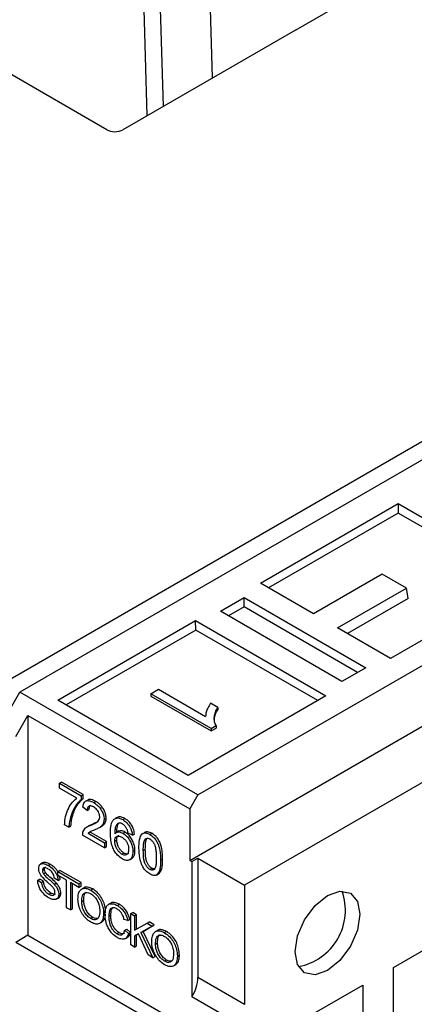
# Model space of a CAD drawing. Header units: millimetres. Extents: x 16 to 503, y 3 to 290.
# Tile 135 of 169: x 94.998 to 95.528, y 167.661 to 168.983. Entities that reach past the tile are written whole.
import ezdxf

# ---------------------------------------------------------------- set-up
doc = ezdxf.new("R2010")
doc.units = ezdxf.units.MM

msp = doc.modelspace()

# ---------------------------------------------------------------- linework, layer by layer
at = {"color": 7, "linetype": 'Continuous', "lineweight": 25}
for p, q in [((95.169, 168.8546), (95.1551, 169.3293)), ((95.1768, 169.3298), (95.1904, 168.8669)), ((95.1146, 168.8357), (94.4292, 169.2314)), ((95.2568, 168.9053), (95.2486, 169.1854)), ((95.3681, 168.9694), (95.526, 169.0606)), ((96.5753, 168.9912), (94.9979, 168.0806)), ((95.3681, 168.9695), (95.1364, 168.8357)), ((95.3681, 168.9694), (95.3681, 168.9695)), ((94.9054, 168.0523), (96.4828, 168.9629)), ((95.2372, 167.9424), (96.8146, 168.853)), ((95.2263, 167.8545), (96.8255, 168.7777)), ((96.8826, 168.7353), (95.2997, 167.8215)), ((95.321, 168.2269), (95.506, 168.3336)), ((95.506, 168.3336), (95.6809, 168.2326)), ((95.506, 168.3336), (95.5062, 168.3209)), ((95.5062, 168.3209), (95.3321, 168.2205)), ((95.6701, 168.2263), (95.5062, 168.3209)), ((95.4847, 168.2391), (95.3922, 168.1858)), ((95.5173, 168.2203), (95.4847, 168.2391)), ((95.6809, 168.2326), (95.496, 168.1258)), ((95.3922, 168.1858), (95.321, 168.2269)), ((95.4248, 168.1669), (95.5173, 168.2203)), ((95.5196, 168.2064), (95.5173, 168.2203)), ((95.2674, 168.1891), (95.2994, 168.2075)), ((95.2992, 168.1949), (95.2994, 168.2075)), ((95.2994, 168.2075), (95.4626, 168.1133)), ((95.5196, 168.2064), (95.438, 168.1593)), ((95.4306, 168.0949), (95.2674, 168.1891)), ((95.2992, 168.1949), (95.2783, 168.1828)), ((95.4515, 168.107), (95.2992, 168.1949)), ((95.0491, 168.0699), (95.234, 168.1766)), ((95.234, 168.1766), (95.409, 168.0756)), ((95.2342, 168.1639), (95.234, 168.1766)), ((95.2342, 168.1639), (95.0601, 168.0635)), ((95.3981, 168.0693), (95.2342, 168.1639)), ((95.496, 168.1258), (95.4248, 168.1669)), ((95.4626, 168.1133), (95.4306, 168.0949)), ((95.1739, 168.0783), (95.1843, 168.0843)), ((95.1843, 168.0843), (95.2474, 168.0479)), ((94.9707, 168.0335), (94.9979, 168.0806)), ((95.2372, 167.9424), (94.9979, 168.0806)), ((95.224, 167.9688), (95.0491, 168.0699)), ((95.2549, 168.0316), (95.1739, 168.0783)), ((95.1739, 168.0783), (95.1739, 168.0752)), ((95.1739, 168.0752), (95.2549, 168.0285)), ((95.409, 168.0756), (95.224, 167.9688)), ((95.2637, 168.0601), (95.2541, 168.0656)), ((95.2637, 168.0601), (95.2637, 168.0569)), ((94.9924, 168.0209), (95.0087, 168.0492)), ((95.0087, 168.0492), (95.0087, 167.754)), ((95.0087, 168.0492), (95.2263, 167.9236)), ((95.2549, 168.0316), (95.2616, 168.0355)), ((95.2549, 168.0285), (95.2616, 168.0323)), ((95.2549, 168.0316), (95.2549, 168.0285)), ((95.2616, 168.0355), (95.2616, 168.0323)), ((95.051, 167.9582), (95.0538, 167.9598)), ((95.051, 167.9515), (95.051, 167.9582)), ((95.051, 167.9582), (95.0801, 167.9414)), ((95.0743, 167.9381), (95.051, 167.9515)), ((95.0828, 167.943), (95.0538, 167.9598)), ((95.0801, 167.9414), (95.0828, 167.943)), ((95.0801, 167.9414), (95.0801, 167.936)), ((95.0801, 167.936), (95.0828, 167.9376)), ((95.0828, 167.9376), (95.0828, 167.943)), ((95.2372, 167.9424), (95.2263, 167.9236)), ((95.0884, 167.9218), (95.0826, 167.9259)), ((95.0891, 167.9356), (95.0864, 167.934)), ((95.0972, 167.9323), (95.0999, 167.9338)), ((95.2263, 167.9236), (95.2263, 167.8545)), ((95.0658, 167.9122), (95.0686, 167.9138)), ((95.0884, 167.9218), (95.0912, 167.9234)), ((95.1111, 167.9097), (95.1138, 167.9113)), ((95.1286, 167.9124), (95.1259, 167.9109)), ((95.1362, 167.9093), (95.1389, 167.9109)), ((95.0638, 167.8991), (95.058, 167.9025)), ((95.0638, 167.8991), (95.0666, 167.9007)), ((95.0904, 167.9009), (95.0877, 167.8993)), ((95.0958, 167.9034), (95.0904, 167.9009)), ((95.0931, 167.9018), (95.0958, 167.9034)), ((95.1057, 167.899), (95.1084, 167.9006)), ((95.1117, 167.8715), (95.082, 167.8886)), ((95.0895, 167.891), (95.0922, 167.8926)), ((95.0895, 167.891), (95.1117, 167.8782)), ((95.0922, 167.8926), (95.0928, 167.893)), ((95.1144, 167.8798), (95.0922, 167.8926)), ((95.1311, 167.8941), (95.1284, 167.8925)), ((95.1365, 167.891), (95.1392, 167.8926)), ((95.1493, 167.8883), (95.1435, 167.891)), ((95.1493, 167.8883), (95.152, 167.8899)), ((95.1629, 167.8903), (95.162, 167.8898)), ((95.1725, 167.8894), (95.1752, 167.891)), ((95.1117, 167.8782), (95.1144, 167.8798)), ((95.1117, 167.8782), (95.1117, 167.8715)), ((95.1117, 167.8715), (95.1144, 167.873)), ((95.1144, 167.873), (95.1144, 167.8798)), ((95.1255, 167.8805), (95.1282, 167.8821)), ((95.1378, 167.8645), (95.1351, 167.8629)), ((95.1526, 167.8678), (95.1499, 167.8662)), ((95.1638, 167.868), (95.1665, 167.8695)), ((95.229, 167.8529), (95.2372, 167.8576)), ((95.2372, 167.8576), (95.2997, 167.8215)), ((95.2372, 167.8576), (95.2372, 167.6975)), ((95.0286, 167.8513), (95.0259, 167.8497)), ((95.0359, 167.8479), (95.0386, 167.8495)), ((95.1454, 167.8554), (95.1481, 167.8569)), ((95.1897, 167.8561), (95.187, 167.8545)), ((95.2263, 167.8545), (95.229, 167.8529)), ((95.229, 167.8529), (95.229, 167.6717)), ((95.0284, 167.8411), (95.0311, 167.8427)), ((95.0297, 167.8367), (95.0324, 167.8383)), ((95.0491, 167.8396), (95.0518, 167.8412)), ((95.0491, 167.8396), (95.0774, 167.8232)), ((95.0491, 167.8347), (95.0491, 167.8396)), ((95.0607, 167.828), (95.0491, 167.8347)), ((95.052, 167.8294), (95.0514, 167.8334)), ((95.0802, 167.8248), (95.0518, 167.8412)), ((95.1725, 167.8424), (95.1752, 167.844)), ((95.1816, 167.8349), (95.1843, 167.8365)), ((95.1826, 167.8356), (95.1853, 167.8371)), ((95.0219, 167.8281), (95.0246, 167.8296)), ((95.0219, 167.8281), (95.027, 167.8251)), ((95.0297, 167.8267), (95.0246, 167.8296)), ((95.027, 167.8251), (95.0297, 167.8267)), ((95.044, 167.8228), (95.0467, 167.8244)), ((95.0493, 167.8278), (95.0442, 167.8307)), ((95.0493, 167.8278), (95.052, 167.8294)), ((95.0607, 167.7909), (95.0607, 167.828)), ((95.0774, 167.8184), (95.0658, 167.8251)), ((95.0658, 167.8251), (95.0658, 167.788)), ((95.0685, 167.7896), (95.0685, 167.8235)), ((95.0774, 167.8232), (95.0802, 167.8248)), ((95.0774, 167.8232), (95.0774, 167.8184)), ((95.0774, 167.8184), (95.0802, 167.8199)), ((95.0802, 167.8199), (95.0802, 167.8248)), ((95.2997, 167.8215), (95.2997, 167.6613)), ((95.0368, 167.8092), (95.0396, 167.8108)), ((95.0502, 167.8091), (95.053, 167.8106)), ((95.0836, 167.8175), (95.0808, 167.816)), ((95.0932, 167.8146), (95.096, 167.8162)), ((95.0468, 167.8024), (95.0495, 167.8039)), ((95.0811, 167.7995), (95.0838, 167.8011)), ((95.12, 167.7971), (95.1173, 167.7956)), ((95.129, 167.794), (95.1317, 167.7956)), ((95.0658, 167.788), (95.0607, 167.7909)), ((95.0658, 167.788), (95.0685, 167.7896)), ((95.1132, 167.7847), (95.1104, 167.7831)), ((95.1174, 167.7795), (95.1201, 167.7811)), ((95.147, 167.7831), (95.1497, 167.7846)), ((95.147, 167.7411), (95.147, 167.7831)), ((95.147, 167.7831), (95.1521, 167.7801)), ((95.1548, 167.7817), (95.1497, 167.7846)), ((95.1548, 167.7817), (95.1521, 167.7801)), ((95.1521, 167.7801), (95.1521, 167.7608)), ((95.1548, 167.7624), (95.1548, 167.7817)), ((95.0959, 167.7781), (95.0932, 167.7765)), ((95.1053, 167.7701), (95.108, 167.7716)), ((95.143, 167.7737), (95.1378, 167.7754)), ((95.143, 167.7737), (95.1457, 167.7753)), ((95.1521, 167.7608), (95.1688, 167.7705)), ((95.1758, 167.7664), (95.1606, 167.7576)), ((95.1634, 167.7592), (95.1785, 167.768)), ((95.1688, 167.7705), (95.1715, 167.772)), ((95.1688, 167.7705), (95.1758, 167.7664)), ((95.1785, 167.768), (95.1715, 167.772)), ((95.1758, 167.7664), (95.1785, 167.768)), ((95.4996, 167.7108), (95.5948, 167.7657)), ((95.0087, 167.754), (94.9924, 167.7445)), ((95.0087, 167.754), (95.2535, 167.6127)), ((95.1313, 167.7576), (95.1286, 167.756)), ((95.1388, 167.7607), (95.1415, 167.7622)), ((95.1388, 167.7607), (95.1439, 167.7563)), ((95.1466, 167.7579), (95.1415, 167.7622)), ((95.1439, 167.7563), (95.1466, 167.7579)), ((95.1574, 167.7558), (95.1521, 167.7527)), ((95.1521, 167.7527), (95.1521, 167.7382)), ((95.1548, 167.7398), (95.1548, 167.7543)), ((95.1704, 167.7276), (95.1574, 167.7558)), ((95.1606, 167.7576), (95.1634, 167.7592)), ((95.1606, 167.7576), (95.1767, 167.7239)), ((95.1795, 167.7255), (95.1634, 167.7592)), ((95.1827, 167.7603), (95.1799, 167.7587)), ((95.1951, 167.759), (95.1923, 167.7574)), ((95.2372, 167.6032), (94.9924, 167.7445)), ((95.1397, 167.7496), (95.1424, 167.7511)), ((95.1521, 167.7382), (95.147, 167.7411)), ((95.1521, 167.7382), (95.1548, 167.7398)), ((95.1802, 167.7423), (95.1829, 167.7439)), ((95.1767, 167.7239), (95.1704, 167.7276)), ((95.1767, 167.7239), (95.1795, 167.7255)), ((95.2095, 167.7259), (95.2123, 167.7275)), ((95.195, 167.7208), (95.1923, 167.7193)), ((95.2044, 167.7129), (95.2071, 167.7144)), ((95.4996, 167.6354), (95.4996, 167.7108)), ((95.2997, 167.6613), (95.2372, 167.6975)), ((95.3636, 167.6323), (95.4588, 167.6872)), ((95.4588, 167.6872), (95.4588, 167.6119)), ((95.229, 167.6717), (95.2916, 167.6356))]:
    msp.add_line(p, q, dxfattribs=at)
at = {"color": 7, "linetype": 'Continuous', "lineweight": 25, "flags": 128}
msp.add_lwpolyline([(95.4112, 167.8074), (95.4279, 167.8132), (95.442, 167.8104), (95.4514, 167.7996), (95.4548, 167.7822), (95.4514, 167.7611), (95.442, 167.7394), (95.4279, 167.7203), (95.4112, 167.7069), (95.3946, 167.7011), (95.3805, 167.7038), (95.371, 167.7147), (95.3677, 167.732), (95.371, 167.7531), (95.3805, 167.7749), (95.3946, 167.7939), (95.4112, 167.8074)], dxfattribs=at)
at = {"color": 7, "linetype": 'Continuous', "lineweight": 25}
for centre, radius, start, end in [((95.0941, 167.8891), 0.0121, 161.5818, 182.3285), ((95.3579, 167.7879), 0.0773, 280.8338, 19.1715), ((95.1864, 167.6993), 0.0508, 326.9966, 357.8768)]:
    msp.add_arc(centre, radius, start, end, dxfattribs=at)
msp.add_ellipse((95.1255, 168.842), major_axis=(0.0154, 0), ratio=0.578159, start_param=3.924081, end_param=5.493356, dxfattribs=at)
for points, knots in [([(95.2541, 168.0656), (95.2528, 168.0634), (95.2503, 168.0595), (95.2479, 168.0535), (95.2476, 168.0498), (95.2474, 168.0479)], [0, 0, 0, 0, 0.382101, 0.688906, 1, 1, 1, 1]), ([(95.2616, 168.0355), (95.2608, 168.0372), (95.259, 168.0412), (95.2591, 168.0474), (95.2604, 168.0539), (95.2626, 168.058), (95.2637, 168.0601)], [0, 0, 0, 0, 0.216074, 0.487798, 0.741459, 1, 1, 1, 1]), ([(95.2593, 168.0434), (95.2593, 168.0437), (95.2592, 168.0462), (95.2605, 168.0508), (95.2626, 168.0549), (95.2637, 168.0569)], [0, 0, 0, 0, 0.0739075, 0.5325429, 1, 1, 1, 1]), ([(95.058, 167.9025), (95.0582, 167.9053), (95.0588, 167.9122), (95.0618, 167.9219), (95.0668, 167.9314), (95.0718, 167.9358), (95.0743, 167.9381)], [0, 0, 0, 0, 0.177964, 0.442445, 0.716827, 1, 1, 1, 1]), ([(95.0686, 167.9138), (95.0693, 167.9161), (95.0712, 167.9221), (95.0757, 167.9306), (95.0805, 167.9352), (95.0828, 167.9376)], [0, 0, 0, 0, 0.242632, 0.616657, 1, 1, 1, 1]), ([(95.0801, 167.936), (95.0786, 167.9346), (95.0746, 167.931), (95.0696, 167.9231), (95.0671, 167.9159), (95.0658, 167.9122)], [0, 0, 0, 0, 0.243008, 0.617293, 1, 1, 1, 1]), ([(95.0826, 167.9259), (95.0829, 167.9278), (95.0834, 167.9312), (95.086, 167.9342), (95.0895, 167.9352), (95.0935, 167.9342), (95.0961, 167.9328), (95.0972, 167.9323)], [0, 0, 0, 0, 0.257523, 0.443238, 0.629531, 0.854646, 1, 1, 1, 1]), ([(95.097, 167.9263), (95.0957, 167.9269), (95.0936, 167.928), (95.091, 167.9277), (95.0894, 167.9264), (95.0886, 167.9243), (95.0885, 167.9226), (95.0884, 167.9218)], [0, 0, 0, 0, 0.2888, 0.479806, 0.671664, 0.844891, 1, 1, 1, 1]), ([(95.0999, 167.9338), (95.0979, 167.9348), (95.0945, 167.9364), (95.0908, 167.9367), (95.0896, 167.9357), (95.0892, 167.9354)], [0, 0, 0, 0, 0.51406, 0.865117, 1, 1, 1, 1]), ([(95.0912, 167.9234), (95.0913, 167.9248), (95.0915, 167.927), (95.0926, 167.9286), (95.0933, 167.9288), (95.0933, 167.9288)], [0, 0, 0, 0, 0.613917, 0.986913, 1, 1, 1, 1]), ([(95.1053, 167.913), (95.1052, 167.9141), (95.105, 167.9163), (95.1035, 167.9197), (95.1016, 167.9226), (95.0993, 167.9249), (95.0977, 167.9258), (95.097, 167.9263)], [0, 0, 0, 0, 0.2228381, 0.4287454, 0.6202831, 0.8319345, 1, 1, 1, 1]), ([(95.0972, 167.9323), (95.0991, 167.931), (95.1025, 167.9288), (95.1067, 167.9236), (95.1095, 167.9183), (95.111, 167.9135), (95.1111, 167.9108), (95.1111, 167.9097)], [0, 0, 0, 0, 0.2760999, 0.4746446, 0.6732796, 0.87537, 1, 1, 1, 1]), ([(95.1138, 167.9113), (95.1137, 167.9132), (95.1134, 167.917), (95.1109, 167.9228), (95.1075, 167.9277), (95.1037, 167.9314), (95.1011, 167.933), (95.0999, 167.9338)], [0, 0, 0, 0, 0.2233698, 0.4398179, 0.6296491, 0.823712, 1, 1, 1, 1]), ([(95.0658, 167.9122), (95.0655, 167.9109), (95.0649, 167.9085), (95.0642, 167.9041), (95.064, 167.9009), (95.0638, 167.8991)], [0, 0, 0, 0, 0.304242, 0.608646, 1, 1, 1, 1]), ([(95.0666, 167.9007), (95.0667, 167.9021), (95.0669, 167.9049), (95.0674, 167.9093), (95.0682, 167.9122), (95.0686, 167.9138)], [0, 0, 0, 0, 0.304222, 0.608569, 1, 1, 1, 1]), ([(95.0931, 167.9018), (95.095, 167.9026), (95.0989, 167.9042), (95.1033, 167.9068), (95.1051, 167.9104), (95.1053, 167.9123), (95.1053, 167.913)], [0, 0, 0, 0, 0.3714005, 0.7410486, 0.9107164, 1, 1, 1, 1]), ([(95.1082, 167.9008), (95.1096, 167.9018), (95.1122, 167.9036), (95.1137, 167.9078), (95.1138, 167.9105), (95.1138, 167.9113)], [0, 0, 0, 0, 0.455307, 0.844791, 1, 1, 1, 1]), ([(95.1246, 167.91), (95.1259, 167.9108), (95.1285, 167.9121), (95.1328, 167.9111), (95.1354, 167.9097), (95.1362, 167.9093)], [0, 0, 0, 0, 0.4155649, 0.8103365, 1, 1, 1, 1]), ([(95.1389, 167.9109), (95.1378, 167.9114), (95.1351, 167.9128), (95.1314, 167.9136), (95.1294, 167.9126), (95.1287, 167.9122)], [0, 0, 0, 0, 0.2963732, 0.7313231, 1, 1, 1, 1]), ([(95.152, 167.8899), (95.1516, 167.8924), (95.1509, 167.8966), (95.1478, 167.9026), (95.1443, 167.9069), (95.1412, 167.9095), (95.1394, 167.9106), (95.1389, 167.9109)], [0, 0, 0, 0, 0.3110743, 0.5146465, 0.7184411, 0.924505, 1, 1, 1, 1]), ([(95.0827, 167.8929), (95.0837, 167.8949), (95.0854, 167.8981), (95.0894, 167.9004), (95.0919, 167.9013), (95.0931, 167.9018)], [0, 0, 0, 0, 0.430904, 0.713234, 1, 1, 1, 1]), ([(95.1031, 167.907), (95.1024, 167.9065), (95.1001, 167.905), (95.0975, 167.904), (95.0958, 167.9034)], [0, 0, 0, 0, 0.333871, 1, 1, 1, 1]), ([(95.1111, 167.9097), (95.1109, 167.9078), (95.1105, 167.9039), (95.1074, 167.9001), (95.1033, 167.8975), (95.1001, 167.8962), (95.0985, 167.8955)], [0, 0, 0, 0, 0.227191, 0.459553, 0.727727, 1, 1, 1, 1]), ([(95.1196, 167.891), (95.1197, 167.8939), (95.1199, 167.9003), (95.1216, 167.9071), (95.1241, 167.9095), (95.1246, 167.91)], [0, 0, 0, 0, 0.382889, 0.864376, 1, 1, 1, 1]), ([(95.1309, 167.9048), (95.1299, 167.9043), (95.128, 167.9032), (95.1263, 167.8998), (95.1256, 167.8953), (95.1255, 167.8921), (95.1255, 167.8904)], [0, 0, 0, 0, 0.231342, 0.490157, 0.742244, 1, 1, 1, 1]), ([(95.1282, 167.892), (95.1283, 167.8948), (95.1285, 167.8992), (95.1296, 167.9033), (95.1306, 167.904), (95.1306, 167.904)], [0, 0, 0, 0, 0.640373, 0.995494, 1, 1, 1, 1]), ([(95.1358, 167.9035), (95.1352, 167.9038), (95.134, 167.9044), (95.1323, 167.9048), (95.1314, 167.9048), (95.1309, 167.9048)], [0, 0, 0, 0, 0.367555, 0.679054, 1, 1, 1, 1]), ([(95.1414, 167.8976), (95.1406, 167.8988), (95.1391, 167.9011), (95.137, 167.9028), (95.1359, 167.9034), (95.1358, 167.9035)], [0, 0, 0, 0, 0.49795, 0.946316, 1, 1, 1, 1]), ([(95.1362, 167.9093), (95.1381, 167.908), (95.1414, 167.9058), (95.1453, 167.9006), (95.1478, 167.8956), (95.1489, 167.8914), (95.1492, 167.889), (95.1493, 167.8883)], [0, 0, 0, 0, 0.2959405, 0.4985058, 0.7012915, 0.9074505, 1, 1, 1, 1]), ([(95.1435, 167.891), (95.1433, 167.8918), (95.143, 167.8932), (95.1424, 167.8955), (95.1417, 167.8969), (95.1414, 167.8976)], [0, 0, 0, 0, 0.369653, 0.679223, 1, 1, 1, 1]), ([(95.0985, 167.8955), (95.0976, 167.8951), (95.0956, 167.8944), (95.0924, 167.8933), (95.0905, 167.8918), (95.0895, 167.891)], [0, 0, 0, 0, 0.307844, 0.615693, 1, 1, 1, 1]), ([(95.1356, 167.8566), (95.1334, 167.8581), (95.1296, 167.8607), (95.125, 167.8669), (95.1217, 167.8739), (95.1199, 167.8822), (95.1197, 167.8879), (95.1196, 167.891)], [0, 0, 0, 0, 0.211024, 0.367911, 0.524684, 0.742149, 1, 1, 1, 1]), ([(95.1255, 167.8904), (95.1266, 167.8914), (95.1288, 167.8932), (95.133, 167.8927), (95.1356, 167.8914), (95.1365, 167.891)], [0, 0, 0, 0, 0.4099094, 0.7919731, 1, 1, 1, 1]), ([(95.1255, 167.8805), (95.1256, 167.8819), (95.1258, 167.8844), (95.1276, 167.8866), (95.1299, 167.8874), (95.1324, 167.8871), (95.1342, 167.8862), (95.1349, 167.8859)], [0, 0, 0, 0, 0.260016, 0.454464, 0.648382, 0.860315, 1, 1, 1, 1]), ([(95.1282, 167.8821), (95.1283, 167.8835), (95.1285, 167.8859), (95.1298, 167.8878), (95.1307, 167.8881), (95.1308, 167.8881)], [0, 0, 0, 0, 0.530809, 0.927765, 1, 1, 1, 1]), ([(95.1392, 167.8926), (95.1375, 167.8934), (95.1346, 167.8948), (95.1322, 167.8941), (95.1312, 167.8938)], [0, 0, 0, 0, 0.576849, 1, 1, 1, 1]), ([(95.1349, 167.8859), (95.1362, 167.885), (95.1384, 167.8835), (95.1411, 167.8801), (95.1428, 167.8767), (95.1439, 167.8729), (95.144, 167.8706), (95.1441, 167.8694)], [0, 0, 0, 0, 0.255915, 0.434141, 0.612393, 0.791972, 1, 1, 1, 1]), ([(95.1365, 167.891), (95.1381, 167.8898), (95.1414, 167.8876), (95.1454, 167.8822), (95.1483, 167.8763), (95.1497, 167.8709), (95.1498, 167.8676), (95.1499, 167.8662)], [0, 0, 0, 0, 0.221089, 0.434454, 0.630494, 0.841379, 1, 1, 1, 1]), ([(95.1526, 167.8678), (95.1524, 167.8706), (95.152, 167.8753), (95.1489, 167.8824), (95.1452, 167.8878), (95.1417, 167.891), (95.1397, 167.8923), (95.1392, 167.8926)], [0, 0, 0, 0, 0.3111255, 0.519632, 0.7277258, 0.9343516, 1, 1, 1, 1]), ([(95.1579, 167.8713), (95.158, 167.8742), (95.1581, 167.8808), (95.16, 167.8878), (95.1636, 167.8914), (95.1671, 167.8917), (95.1702, 167.8907), (95.172, 167.8897), (95.1725, 167.8894)], [0, 0, 0, 0, 0.248275, 0.564969, 0.693908, 0.823246, 0.951404, 1, 1, 1, 1]), ([(95.1638, 167.868), (95.1638, 167.8709), (95.1639, 167.8755), (95.1648, 167.8809), (95.1665, 167.8836), (95.1687, 167.8846), (95.1708, 167.8843), (95.1721, 167.8836), (95.1725, 167.8834)], [0, 0, 0, 0, 0.3446653, 0.5579989, 0.6946099, 0.8316432, 0.9346378, 1, 1, 1, 1]), ([(95.1752, 167.891), (95.1733, 167.8919), (95.1701, 167.8933), (95.1665, 167.893), (95.1653, 167.8917), (95.1648, 167.8912)], [0, 0, 0, 0, 0.477603, 0.788676, 1, 1, 1, 1]), ([(95.1665, 167.8695), (95.1666, 167.8724), (95.1667, 167.877), (95.1673, 167.8821), (95.1684, 167.8836), (95.1687, 167.884)], [0, 0, 0, 0, 0.545404, 0.882986, 1, 1, 1, 1]), ([(95.1725, 167.8894), (95.1743, 167.8882), (95.1775, 167.8861), (95.1813, 167.8811), (95.1842, 167.8752), (95.1867, 167.8659), (95.1869, 167.8589), (95.187, 167.8545)], [0, 0, 0, 0, 0.178743, 0.302779, 0.426443, 0.631143, 1, 1, 1, 1]), ([(95.1897, 167.8561), (95.1897, 167.859), (95.1895, 167.865), (95.1881, 167.8734), (95.1853, 167.8805), (95.182, 167.8856), (95.1784, 167.889), (95.1762, 167.8904), (95.1752, 167.891)], [0, 0, 0, 0, 0.248085, 0.497667, 0.639583, 0.782784, 0.90723, 1, 1, 1, 1]), ([(95.1351, 167.8629), (95.1338, 167.8638), (95.1315, 167.8654), (95.1288, 167.869), (95.1267, 167.8732), (95.1256, 167.8772), (95.1255, 167.8796), (95.1255, 167.8805)], [0, 0, 0, 0, 0.244035, 0.427167, 0.609905, 0.86521, 1, 1, 1, 1]), ([(95.1378, 167.8645), (95.1365, 167.8654), (95.1343, 167.8669), (95.1315, 167.8706), (95.1295, 167.8748), (95.1283, 167.8788), (95.1282, 167.8812), (95.1282, 167.8821)], [0, 0, 0, 0, 0.244035, 0.427167, 0.609905, 0.86521, 1, 1, 1, 1]), ([(95.1725, 167.8364), (95.1706, 167.8376), (95.1675, 167.8397), (95.1637, 167.8447), (95.1608, 167.8506), (95.1583, 167.8599), (95.1581, 167.8668), (95.1579, 167.8713)], [0, 0, 0, 0, 0.179756, 0.303496, 0.426852, 0.629932, 1, 1, 1, 1]), ([(95.1725, 167.8834), (95.1735, 167.8827), (95.1754, 167.8814), (95.1774, 167.8786), (95.1783, 167.8769), (95.1786, 167.8763)], [0, 0, 0, 0, 0.418279, 0.793182, 1, 1, 1, 1]), ([(95.1786, 167.8763), (95.1792, 167.8742), (95.1806, 167.87), (95.1811, 167.8639), (95.1812, 167.8599), (95.1812, 167.8579)], [0, 0, 0, 0, 0.3147186, 0.6548016, 1, 1, 1, 1]), ([(95.1441, 167.8694), (95.144, 167.8676), (95.1438, 167.8647), (95.1419, 167.8622), (95.1396, 167.8614), (95.1372, 167.8618), (95.1357, 167.8626), (95.1351, 167.8629)], [0, 0, 0, 0, 0.313654, 0.505905, 0.698325, 0.882208, 1, 1, 1, 1]), ([(95.1499, 167.8662), (95.1496, 167.8636), (95.1492, 167.8592), (95.1461, 167.8553), (95.1423, 167.8542), (95.1386, 167.855), (95.1363, 167.8562), (95.1356, 167.8566)], [0, 0, 0, 0, 0.307559, 0.511142, 0.715977, 0.900594, 1, 1, 1, 1]), ([(95.144, 167.8638), (95.1434, 167.8635), (95.1422, 167.8629), (95.1399, 167.8634), (95.1384, 167.8642), (95.1378, 167.8645)], [0, 0, 0, 0, 0.330943, 0.738759, 1, 1, 1, 1]), ([(95.148, 167.857), (95.1489, 167.8577), (95.1509, 167.8592), (95.1524, 167.8631), (95.1525, 167.8663), (95.1526, 167.8678)], [0, 0, 0, 0, 0.322766, 0.691739, 1, 1, 1, 1]), ([(95.1725, 167.8424), (95.1715, 167.8431), (95.1697, 167.8444), (95.1674, 167.8476), (95.1655, 167.8514), (95.1639, 167.8586), (95.1638, 167.864), (95.1638, 167.868)], [0, 0, 0, 0, 0.129615, 0.247141, 0.367816, 0.539322, 1, 1, 1, 1]), ([(95.1752, 167.844), (95.1742, 167.8447), (95.1724, 167.846), (95.1701, 167.8491), (95.1682, 167.853), (95.1666, 167.8602), (95.1665, 167.8656), (95.1665, 167.8695)], [0, 0, 0, 0, 0.129615, 0.247141, 0.367816, 0.539322, 1, 1, 1, 1]), ([(95.1812, 167.8579), (95.1812, 167.855), (95.1811, 167.8503), (95.1802, 167.845), (95.1785, 167.8423), (95.1764, 167.8413), (95.1743, 167.8415), (95.173, 167.8422), (95.1725, 167.8424)], [0, 0, 0, 0, 0.345565, 0.553597, 0.689765, 0.826054, 0.927729, 1, 1, 1, 1]), ([(95.0233, 167.8437), (95.0234, 167.845), (95.0237, 167.8476), (95.0256, 167.8498), (95.0287, 167.8506), (95.0322, 167.8498), (95.0348, 167.8485), (95.0359, 167.8479)], [0, 0, 0, 0, 0.199868, 0.391425, 0.566177, 0.828985, 1, 1, 1, 1]), ([(95.0361, 167.843), (95.0345, 167.8438), (95.0324, 167.8449), (95.0301, 167.8446), (95.0289, 167.8437), (95.0284, 167.8424), (95.0284, 167.8415), (95.0284, 167.8411)], [0, 0, 0, 0, 0.425851, 0.595446, 0.764827, 0.911036, 1, 1, 1, 1]), ([(95.0386, 167.8495), (95.0366, 167.8504), (95.0335, 167.8519), (95.0301, 167.8521), (95.029, 167.8513), (95.0288, 167.8511)], [0, 0, 0, 0, 0.5542771, 0.8754943, 1, 1, 1, 1]), ([(95.0311, 167.8427), (95.0312, 167.8434), (95.0313, 167.8447), (95.0321, 167.8457), (95.0328, 167.8459), (95.033, 167.846)], [0, 0, 0, 0, 0.40558, 0.804233, 1, 1, 1, 1]), ([(95.0359, 167.8479), (95.0383, 167.8463), (95.0419, 167.8439), (95.046, 167.8386), (95.0482, 167.8342), (95.0491, 167.8305), (95.0493, 167.8285), (95.0493, 167.8278)], [0, 0, 0, 0, 0.373434, 0.555758, 0.739118, 0.911307, 1, 1, 1, 1]), ([(95.0491, 167.8391), (95.0484, 167.8402), (95.0467, 167.8431), (95.0429, 167.8467), (95.04, 167.8486), (95.0386, 167.8495)], [0, 0, 0, 0, 0.2267543, 0.6285085, 1, 1, 1, 1]), ([(95.187, 167.8545), (95.1869, 167.8516), (95.1868, 167.8469), (95.1856, 167.8401), (95.1837, 167.8373), (95.1826, 167.8356)], [0, 0, 0, 0, 0.393634, 0.645812, 1, 1, 1, 1]), ([(95.1853, 167.8371), (95.1864, 167.8388), (95.1885, 167.8419), (95.1896, 167.8488), (95.1897, 167.8536), (95.1897, 167.8561)], [0, 0, 0, 0, 0.341793, 0.666854, 1, 1, 1, 1]), ([(95.0286, 167.8316), (95.0276, 167.8329), (95.0257, 167.8351), (95.0239, 167.8391), (95.0233, 167.8419), (95.0233, 167.8433), (95.0233, 167.8437)], [0, 0, 0, 0, 0.35491, 0.628955, 0.903515, 1, 1, 1, 1]), ([(95.0284, 167.8411), (95.0284, 167.8408), (95.0284, 167.8399), (95.0288, 167.8383), (95.0294, 167.8372), (95.0297, 167.8367)], [0, 0, 0, 0, 0.249259, 0.638432, 1, 1, 1, 1]), ([(95.0413, 167.8196), (95.0401, 167.8207), (95.0379, 167.8229), (95.0336, 167.8265), (95.0305, 167.8296), (95.0286, 167.8316)], [0, 0, 0, 0, 0.2672331, 0.5335617, 1, 1, 1, 1]), ([(95.0297, 167.8367), (95.0302, 167.836), (95.0318, 167.8338), (95.0351, 167.8309), (95.0394, 167.8272), (95.0423, 167.8244), (95.044, 167.8228)], [0, 0, 0, 0, 0.118054, 0.39181, 0.66435, 1, 1, 1, 1]), ([(95.0324, 167.8383), (95.0322, 167.8386), (95.0317, 167.8395), (95.0312, 167.8411), (95.0311, 167.8422), (95.0311, 167.8427)], [0, 0, 0, 0, 0.24931, 0.61024, 1, 1, 1, 1]), ([(95.0467, 167.8244), (95.0444, 167.8266), (95.04, 167.8309), (95.0348, 167.8348), (95.0326, 167.8379), (95.0324, 167.8383)], [0, 0, 0, 0, 0.469614, 0.938263, 1, 1, 1, 1]), ([(95.0442, 167.8307), (95.044, 167.8319), (95.0438, 167.8339), (95.0425, 167.8369), (95.0406, 167.8395), (95.0384, 167.8415), (95.0368, 167.8425), (95.0361, 167.843)], [0, 0, 0, 0, 0.242758, 0.415021, 0.587754, 0.819616, 1, 1, 1, 1]), ([(95.1826, 167.8356), (95.1817, 167.8351), (95.1797, 167.8339), (95.176, 167.8345), (95.1735, 167.8358), (95.1725, 167.8364)], [0, 0, 0, 0, 0.337567, 0.723822, 1, 1, 1, 1]), ([(95.1782, 167.8431), (95.1778, 167.8431), (95.1768, 167.8431), (95.1757, 167.8437), (95.1752, 167.844)], [0, 0, 0, 0, 0.496506, 1, 1, 1, 1]), ([(95.0371, 167.8042), (95.0347, 167.8058), (95.0309, 167.8082), (95.0263, 167.8138), (95.0236, 167.8189), (95.0221, 167.8239), (95.0219, 167.8267), (95.0219, 167.8281)], [0, 0, 0, 0, 0.317707, 0.498243, 0.679372, 0.855581, 1, 1, 1, 1]), ([(95.027, 167.8251), (95.0272, 167.8231), (95.0277, 167.8199), (95.0301, 167.8154), (95.0327, 167.8122), (95.0351, 167.8102), (95.0365, 167.8094), (95.0368, 167.8092)], [0, 0, 0, 0, 0.329261, 0.504872, 0.718218, 0.93554, 1, 1, 1, 1]), ([(95.0396, 167.8108), (95.0381, 167.8118), (95.0356, 167.8135), (95.0327, 167.8171), (95.0308, 167.8206), (95.03, 167.8239), (95.0298, 167.8259), (95.0297, 167.8267)], [0, 0, 0, 0, 0.303298, 0.499246, 0.660568, 0.873057, 1, 1, 1, 1]), ([(95.0451, 167.8117), (95.0451, 167.8124), (95.045, 167.8138), (95.0441, 167.8159), (95.0429, 167.8179), (95.0418, 167.819), (95.0413, 167.8196)], [0, 0, 0, 0, 0.267151, 0.495468, 0.72313, 1, 1, 1, 1]), ([(95.044, 167.8228), (95.0454, 167.8211), (95.0476, 167.8184), (95.0496, 167.8139), (95.0502, 167.811), (95.0502, 167.8094), (95.0502, 167.8091)], [0, 0, 0, 0, 0.4103537, 0.6609163, 0.9114543, 1, 1, 1, 1]), ([(95.053, 167.8106), (95.0528, 167.8121), (95.0526, 167.8149), (95.0506, 167.8195), (95.0484, 167.8225), (95.047, 167.8241), (95.0467, 167.8244)], [0, 0, 0, 0, 0.313603, 0.595021, 0.914345, 1, 1, 1, 1]), ([(95.096, 167.8162), (95.0936, 167.8173), (95.0894, 167.8192), (95.0852, 167.8188), (95.0839, 167.8176), (95.0837, 167.8173)], [0, 0, 0, 0, 0.523091, 0.911926, 1, 1, 1, 1]), ([(95.0368, 167.8092), (95.038, 167.8086), (95.04, 167.8076), (95.0425, 167.8075), (95.044, 167.8083), (95.045, 167.8097), (95.0451, 167.8111), (95.0451, 167.8117)], [0, 0, 0, 0, 0.306858, 0.509097, 0.680005, 0.850773, 1, 1, 1, 1]), ([(95.0502, 167.8091), (95.0501, 167.8077), (95.0498, 167.8051), (95.0479, 167.8026), (95.0447, 167.8016), (95.041, 167.8022), (95.0382, 167.8036), (95.0371, 167.8042)], [0, 0, 0, 0, 0.188759, 0.383567, 0.564864, 0.813162, 1, 1, 1, 1]), ([(95.0457, 167.8095), (95.0455, 167.8094), (95.0445, 167.8089), (95.0424, 167.8094), (95.0405, 167.8103), (95.0396, 167.8108)], [0, 0, 0, 0, 0.148777, 0.572682, 1, 1, 1, 1]), ([(95.0495, 167.8039), (95.0496, 167.8039), (95.0506, 167.8041), (95.0519, 167.8058), (95.0529, 167.8083), (95.053, 167.8101), (95.053, 167.8106)], [0, 0, 0, 0, 0.001874, 0.442073, 0.846451, 1, 1, 1, 1]), ([(95.076, 167.8025), (95.0761, 167.8052), (95.0764, 167.81), (95.0791, 167.8151), (95.0832, 167.8174), (95.0882, 167.8172), (95.0916, 167.8154), (95.0932, 167.8146)], [0, 0, 0, 0, 0.246163, 0.444299, 0.643109, 0.832172, 1, 1, 1, 1]), ([(95.0811, 167.7995), (95.0812, 167.8022), (95.0814, 167.8063), (95.0835, 167.8104), (95.0865, 167.8116), (95.0898, 167.8115), (95.0922, 167.8103), (95.0933, 167.8098)], [0, 0, 0, 0, 0.3269444, 0.5012386, 0.6765286, 0.850389, 1, 1, 1, 1]), ([(95.0838, 167.8011), (95.084, 167.8037), (95.0842, 167.8078), (95.0857, 167.8114), (95.087, 167.8119), (95.0872, 167.812)], [0, 0, 0, 0, 0.596333, 0.914239, 1, 1, 1, 1]), ([(95.0932, 167.8146), (95.0956, 167.813), (95.0998, 167.8101), (95.1049, 167.8033), (95.1085, 167.7959), (95.1102, 167.7889), (95.1104, 167.7848), (95.1104, 167.7831)], [0, 0, 0, 0, 0.246929, 0.436254, 0.62596, 0.853764, 1, 1, 1, 1]), ([(95.0933, 167.8098), (95.0947, 167.8088), (95.0976, 167.8068), (95.1012, 167.802), (95.1039, 167.7964), (95.1051, 167.7909), (95.1053, 167.7875), (95.1053, 167.7861)], [0, 0, 0, 0, 0.2065295, 0.4092972, 0.5885059, 0.829091, 1, 1, 1, 1]), ([(95.1132, 167.7847), (95.113, 167.7876), (95.1126, 167.7927), (95.1098, 167.801), (95.1056, 167.8078), (95.1007, 167.8131), (95.0975, 167.8152), (95.096, 167.8162)], [0, 0, 0, 0, 0.250998, 0.453515, 0.657186, 0.840906, 1, 1, 1, 1]), ([(95.0932, 167.7716), (95.0909, 167.7732), (95.0867, 167.7761), (95.0816, 167.7829), (95.078, 167.7903), (95.0762, 167.7971), (95.0761, 167.8011), (95.076, 167.8025)], [0, 0, 0, 0, 0.248231, 0.44189, 0.635766, 0.873719, 1, 1, 1, 1]), ([(95.0932, 167.7765), (95.0917, 167.7775), (95.0886, 167.7796), (95.085, 167.7846), (95.0825, 167.7898), (95.0813, 167.7949), (95.0812, 167.798), (95.0811, 167.7995)], [0, 0, 0, 0, 0.221846, 0.435057, 0.618454, 0.8124, 1, 1, 1, 1]), ([(95.0959, 167.7781), (95.0944, 167.7791), (95.0914, 167.7812), (95.0877, 167.7862), (95.0853, 167.7914), (95.084, 167.7964), (95.0839, 167.7995), (95.0838, 167.8011)], [0, 0, 0, 0, 0.221846, 0.435057, 0.618454, 0.8124, 1, 1, 1, 1]), ([(95.1122, 167.7825), (95.1124, 167.7851), (95.1127, 167.7899), (95.1154, 167.7948), (95.1195, 167.7967), (95.1242, 167.7964), (95.1274, 167.7948), (95.129, 167.794)], [0, 0, 0, 0, 0.255713, 0.455774, 0.657277, 0.830668, 1, 1, 1, 1]), ([(95.1317, 167.7956), (95.1294, 167.7966), (95.1254, 167.7983), (95.1214, 167.7982), (95.1202, 167.7971), (95.1201, 167.797)], [0, 0, 0, 0, 0.542589, 0.936233, 1, 1, 1, 1]), ([(95.1201, 167.7811), (95.1203, 167.7837), (95.1206, 167.7876), (95.1221, 167.791), (95.1232, 167.7914), (95.1234, 167.7915)], [0, 0, 0, 0, 0.623018, 0.9291, 1, 1, 1, 1]), ([(95.129, 167.794), (95.1312, 167.7925), (95.1348, 167.79), (95.1391, 167.7841), (95.1417, 167.7787), (95.1426, 167.7753), (95.143, 167.7737)], [0, 0, 0, 0, 0.343008, 0.575459, 0.807731, 1, 1, 1, 1]), ([(95.1457, 167.7753), (95.1449, 167.7781), (95.1435, 167.7828), (95.1395, 167.789), (95.1356, 167.7931), (95.1329, 167.7948), (95.1317, 167.7956)], [0, 0, 0, 0, 0.340939, 0.573309, 0.805525, 1, 1, 1, 1]), ([(95.1053, 167.7861), (95.1052, 167.7834), (95.1049, 167.7792), (95.1022, 167.7757), (95.0992, 167.7745), (95.0959, 167.775), (95.0939, 167.7761), (95.0932, 167.7765)], [0, 0, 0, 0, 0.338591, 0.526118, 0.713966, 0.896358, 1, 1, 1, 1]), ([(95.1104, 167.7831), (95.1102, 167.7805), (95.1099, 167.7757), (95.107, 167.7707), (95.1028, 167.7688), (95.098, 167.7693), (95.0948, 167.7709), (95.0932, 167.7716)], [0, 0, 0, 0, 0.251836, 0.456189, 0.662123, 0.837259, 1, 1, 1, 1]), ([(95.1079, 167.7718), (95.1088, 167.7725), (95.1113, 167.7742), (95.1127, 167.7782), (95.1129, 167.7814), (95.113, 167.7823)], [0, 0, 0, 0, 0.332595, 0.829552, 1, 1, 1, 1]), ([(95.1291, 167.7509), (95.1267, 167.7525), (95.1227, 167.7551), (95.118, 167.7611), (95.1147, 167.7678), (95.1126, 167.7752), (95.1124, 167.7802), (95.1122, 167.7825)], [0, 0, 0, 0, 0.250265, 0.407394, 0.564097, 0.798101, 1, 1, 1, 1]), ([(95.1287, 167.7893), (95.1272, 167.79), (95.1246, 167.7913), (95.1214, 167.7908), (95.1191, 167.7889), (95.1177, 167.785), (95.1175, 167.7815), (95.1174, 167.7795)], [0, 0, 0, 0, 0.21723, 0.3767795, 0.5360804, 0.7452934, 1, 1, 1, 1]), ([(95.1174, 167.7795), (95.1175, 167.7767), (95.1177, 167.7724), (95.1197, 167.7661), (95.1222, 167.7618), (95.1253, 167.7583), (95.1274, 167.7568), (95.1286, 167.756)], [0, 0, 0, 0, 0.341635, 0.513739, 0.687628, 0.836491, 1, 1, 1, 1]), ([(95.1313, 167.7576), (95.1301, 167.7584), (95.1276, 167.7602), (95.1242, 167.7643), (95.1216, 167.7697), (95.1203, 167.7754), (95.1202, 167.7792), (95.1201, 167.7811)], [0, 0, 0, 0, 0.1710695, 0.3660256, 0.537087, 0.7676282, 1, 1, 1, 1]), ([(95.1378, 167.7754), (95.1373, 167.7773), (95.1365, 167.7804), (95.1342, 167.7845), (95.1316, 167.7874), (95.1297, 167.7887), (95.1287, 167.7893)], [0, 0, 0, 0, 0.344594, 0.556802, 0.769387, 1, 1, 1, 1]), ([(95.1027, 167.7767), (95.1024, 167.7766), (95.1011, 167.776), (95.0986, 167.7766), (95.0966, 167.7777), (95.0959, 167.7781)], [0, 0, 0, 0, 0.164752, 0.697356, 1, 1, 1, 1]), ([(95.1286, 167.756), (95.1298, 167.7555), (95.132, 167.7544), (95.135, 167.7546), (95.1373, 167.7563), (95.1383, 167.7587), (95.1387, 167.7604), (95.1388, 167.7607)], [0, 0, 0, 0, 0.239876, 0.450458, 0.661192, 0.94866, 1, 1, 1, 1]), ([(95.1439, 167.7563), (95.1431, 167.7541), (95.1418, 167.7505), (95.1377, 167.7485), (95.1335, 167.7487), (95.1305, 167.7502), (95.1291, 167.7509)], [0, 0, 0, 0, 0.34628, 0.567589, 0.788969, 1, 1, 1, 1]), ([(95.1383, 167.7569), (95.1381, 167.7567), (95.1373, 167.756), (95.1351, 167.756), (95.1328, 167.7568), (95.1315, 167.7575), (95.1313, 167.7576)], [0, 0, 0, 0, 0.09648, 0.509733, 0.914451, 1, 1, 1, 1]), ([(95.1423, 167.7513), (95.143, 167.7518), (95.1451, 167.753), (95.146, 167.756), (95.1466, 167.7579)], [0, 0, 0, 0, 0.334637, 1, 1, 1, 1]), ([(95.1751, 167.7453), (95.1752, 167.748), (95.1755, 167.7528), (95.1782, 167.7579), (95.1823, 167.7602), (95.1873, 167.76), (95.1907, 167.7582), (95.1923, 167.7574)], [0, 0, 0, 0, 0.246163, 0.444299, 0.643109, 0.832172, 1, 1, 1, 1]), ([(95.1802, 167.7423), (95.1803, 167.745), (95.1805, 167.7491), (95.1826, 167.7531), (95.1856, 167.7544), (95.1889, 167.7543), (95.1913, 167.7531), (95.1924, 167.7526)], [0, 0, 0, 0, 0.326944, 0.501239, 0.676529, 0.850389, 1, 1, 1, 1]), ([(95.1951, 167.759), (95.1927, 167.7601), (95.1885, 167.762), (95.1843, 167.7616), (95.183, 167.7604), (95.1828, 167.7601)], [0, 0, 0, 0, 0.523091, 0.911926, 1, 1, 1, 1]), ([(95.1829, 167.7439), (95.1831, 167.7465), (95.1833, 167.7505), (95.1848, 167.7542), (95.1861, 167.7547), (95.1863, 167.7548)], [0, 0, 0, 0, 0.596333, 0.914239, 1, 1, 1, 1]), ([(95.1923, 167.7574), (95.1947, 167.7558), (95.1989, 167.7529), (95.204, 167.7461), (95.2076, 167.7387), (95.2093, 167.7317), (95.2095, 167.7276), (95.2095, 167.7259)], [0, 0, 0, 0, 0.246929, 0.436254, 0.62596, 0.853764, 1, 1, 1, 1]), ([(95.1924, 167.7526), (95.1938, 167.7515), (95.1967, 167.7495), (95.2003, 167.7448), (95.203, 167.7391), (95.2042, 167.7337), (95.2044, 167.7303), (95.2044, 167.7289)], [0, 0, 0, 0, 0.206529, 0.409297, 0.588506, 0.829091, 1, 1, 1, 1]), ([(95.2123, 167.7275), (95.2121, 167.7303), (95.2117, 167.7355), (95.2089, 167.7438), (95.2047, 167.7506), (95.1998, 167.7559), (95.1966, 167.758), (95.1951, 167.759)], [0, 0, 0, 0, 0.2509982, 0.4535149, 0.6571856, 0.8409057, 1, 1, 1, 1]), ([(95.1923, 167.7144), (95.19, 167.716), (95.1858, 167.7189), (95.1807, 167.7257), (95.1771, 167.7331), (95.1753, 167.7399), (95.1752, 167.7439), (95.1751, 167.7453)], [0, 0, 0, 0, 0.248231, 0.44189, 0.635766, 0.873719, 1, 1, 1, 1]), ([(95.1923, 167.7193), (95.1908, 167.7203), (95.1877, 167.7224), (95.1841, 167.7274), (95.1816, 167.7326), (95.1804, 167.7377), (95.1803, 167.7408), (95.1802, 167.7423)], [0, 0, 0, 0, 0.221846, 0.435057, 0.618454, 0.8124, 1, 1, 1, 1]), ([(95.195, 167.7208), (95.1935, 167.7219), (95.1905, 167.724), (95.1868, 167.729), (95.1844, 167.7342), (95.1831, 167.7392), (95.183, 167.7423), (95.1829, 167.7439)], [0, 0, 0, 0, 0.221846, 0.435057, 0.618454, 0.8124, 1, 1, 1, 1]), ([(95.2044, 167.7289), (95.2043, 167.7262), (95.204, 167.722), (95.2013, 167.7184), (95.1983, 167.7173), (95.195, 167.7178), (95.193, 167.7189), (95.1923, 167.7193)], [0, 0, 0, 0, 0.338591, 0.526118, 0.713966, 0.896358, 1, 1, 1, 1]), ([(95.2095, 167.7259), (95.2093, 167.7233), (95.209, 167.7185), (95.2061, 167.7135), (95.2019, 167.7116), (95.1971, 167.7121), (95.1939, 167.7137), (95.1923, 167.7144)], [0, 0, 0, 0, 0.251836, 0.456189, 0.662123, 0.837259, 1, 1, 1, 1]), ([(95.207, 167.7146), (95.2079, 167.7153), (95.2104, 167.7169), (95.212, 167.7218), (95.2122, 167.7258), (95.2123, 167.7275)], [0, 0, 0, 0, 0.284161, 0.708747, 1, 1, 1, 1]), ([(95.2018, 167.7195), (95.2015, 167.7194), (95.2002, 167.7188), (95.1977, 167.7194), (95.1957, 167.7205), (95.195, 167.7208)], [0, 0, 0, 0, 0.164752, 0.697356, 1, 1, 1, 1])]:
    msp.add_open_spline(points, degree=3, knots=knots, dxfattribs=at)

doc.saveas('drawing.dxf')
